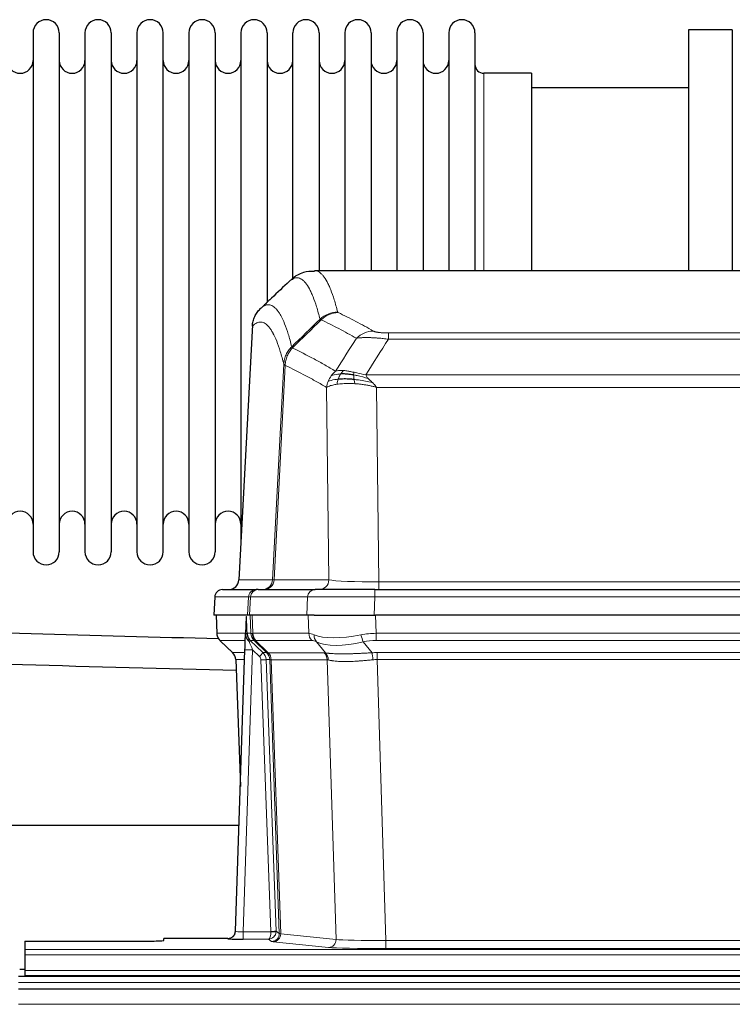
# Model space of a CAD drawing. Header units: inches. Extents: x 0 to 20790, y -12 to 14700.
# Tile 57 of 133: x 3698 to 3975, y 11997 to 12380. Entities that reach past the tile are written whole.
import ezdxf

# ---------------------------------------------------------------- set-up
doc = ezdxf.new("R2010")
doc.units = ezdxf.units.IN
doc.layers.add('1', color=7, linetype='Continuous', true_color=0xffffff)

msp = doc.modelspace()

# ---------------------------------------------------------------- linework, layer by layer
at = {"layer": '1', "color": 2, "linetype": 'Continuous', "lineweight": 25}
for p, q in [((3703.575, 12374.591), (3703.575, 12172.791)), ((3713.775, 12374.591), (3713.775, 12172.791)), ((3723.775, 12374.591), (3723.775, 12172.791)), ((3733.975, 12374.591), (3733.975, 12172.791)), ((3743.975, 12374.591), (3743.975, 12172.791)), ((3754.175, 12172.791), (3754.175, 12374.591)), ((3764.175, 12374.591), (3764.175, 12172.791)), ((3774.375, 12374.591), (3774.375, 12172.791)), ((3784.375, 12374.591), (3784.375, 12273.691)), ((3794.575, 12374.591), (3794.575, 12273.691)), ((3804.575, 12278.543), (3804.575, 12374.591)), ((3814.775, 12374.591), (3814.775, 12282.091)), ((3824.775, 12374.591), (3824.775, 12282.091)), ((3834.975, 12374.591), (3834.975, 12282.091)), ((3844.975, 12374.591), (3844.975, 12282.091)), ((3855.175, 12374.591), (3855.175, 12282.091)), ((3865.175, 12374.591), (3865.175, 12282.091)), ((3875.375, 12374.591), (3875.375, 12282.091)), ((3958.375, 12375.691), (3958.375, 12282.093)), ((3975.375, 12375.691), (3958.375, 12375.691)), ((3975.375, 12375.691), (3975.375, 12282.093)), ((3897.375, 12358.841), (3878.875, 12358.841)), ((3897.375, 12358.841), (3897.375, 12282.087)), ((3958.375, 12353.191), (3897.369, 12353.191)), ((4075.728, 12282.086), (3813.021, 12282.086)), ((3784.375, 12273.691), (3784.375, 12176.469)), ((3794.575, 12273.691), (3794.575, 12269.759)), ((3788.873, 12261.066), (3783.599, 12161.873)), ((3777.227, 12158.086), (3790.338, 12158.086)), ((3791.035, 12158.086), (3790.338, 12158.086)), ((3791.035, 12158.086), (3813.209, 12158.086)), ((3836.464, 12158.086), (3813.209, 12158.086)), ((3836.464, 12158.086), (4052.285, 12158.086)), ((3774.217, 12155.245), (3773.836, 12148.086)), ((3786.97, 12148.086), (3773.853, 12148.086)), ((3774.777, 12148.086), (3775.025, 12141.075)), ((3787.755, 12148.086), (3786.97, 12148.086)), ((3810.009, 12148.086), (3787.755, 12148.086)), ((3812.904, 12148.086), (3810.009, 12148.086)), ((3812.904, 12148.086), (3836.763, 12148.086)), ((4051.986, 12148.086), (3836.763, 12148.086)), ((3786.39, 12147.655), (3786.163, 12140.925)), ((3786.163, 12140.925), (3786.162, 12140.875)), ((3776.438, 12138.07), (3781.227, 12133.512)), ((3782.265, 12025.231), (3785.954, 12134.607)), ((3782.387, 12130.856), (3784.166, 12081.583)), ((3783.68, 12066.355), (3615.099, 12066.355)), ((3779.277, 12022.465), (3754.375, 12022.465)), ((3754.375, 12021.647), (3754.375, 12022.465)), ((3782.258, 12025.096), (3782.265, 12025.231)), ((3700.375, 12021.385), (3700.375, 12018.111)), ((3700.375, 12021.385), (3744.375, 12021.385)), ((3700.375, 12018.111), (3700.375, 12016.042)), ((3700.375, 12016.042), (3700.375, 12010.016)), ((3700.419, 12010.345), (3698.422, 12010.345)), ((4674.875, 12007.691), (3697.875, 12007.691)), ((3700.375, 12010.016), (3700.375, 12008.086)), ((3700.375, 12008.086), (4188.375, 12008.086)), ((3700.375, 12008.086), (3700.375, 12007.691)), ((4674.875, 12002.691), (3697.875, 12002.691))]:
    msp.add_line(p, q, dxfattribs=at)
at = {"layer": '1', "color": 110, "linetype": 'Continuous', "lineweight": 13}
for p, q in [((3878.875, 12358.841), (3878.875, 12282.087)), ((3788.859, 12260.572), (3783.611, 12161.876)), ((3841.703, 12255.462), (3841.703, 12257.879)), ((3841.703, 12257.879), (4047.046, 12257.879)), ((4047.046, 12255.462), (3841.703, 12255.462)), ((3796.677, 12161.876), (3801.054, 12245.745)), ((3801.61, 12245.268), (3797.258, 12161.876)), ((3832.972, 12241.632), (4055.777, 12241.632)), ((3818.61, 12161.876), (3817.653, 12236.723)), ((3837.085, 12236.733), (3838.053, 12161.05)), ((4051.664, 12236.733), (3837.085, 12236.733)), ((3783.611, 12161.876), (3796.677, 12161.876)), ((3797.258, 12161.876), (3818.61, 12161.876)), ((3838.053, 12158.086), (3838.053, 12161.05)), ((3838.053, 12161.05), (4050.696, 12161.05)), ((3836.464, 12155.243), (3836.464, 12158.086)), ((3774.233, 12155.243), (3773.853, 12148.086)), ((3787.344, 12155.243), (3774.233, 12155.243)), ((3786.97, 12148.086), (3787.344, 12155.243)), ((3788.128, 12155.243), (3787.755, 12148.086)), ((3810.302, 12155.243), (3788.128, 12155.243)), ((3810.009, 12148.086), (3810.302, 12155.243)), ((3836.464, 12155.243), (3836.171, 12148.086)), ((4052.285, 12155.243), (3836.464, 12155.243)), ((3774.793, 12148.086), (3775.041, 12141.091)), ((3788.239, 12141.091), (3787.996, 12148.086)), ((3788.781, 12148.086), (3789.024, 12141.091)), ((3810.772, 12141.091), (3810.581, 12148.086)), ((3836.763, 12148.086), (3836.954, 12141.091)), ((3775.041, 12141.091), (3786.169, 12141.091)), ((3786.778, 12141.091), (3788.239, 12141.091)), ((3789.024, 12141.091), (3810.772, 12141.091)), ((3836.954, 12138.354), (3836.954, 12141.091)), ((3836.954, 12141.091), (4051.795, 12141.091)), ((3786.079, 12138.354), (3776.259, 12138.354)), ((3776.354, 12138.162), (3781.167, 12133.581)), ((3789.458, 12138.354), (3788.023, 12138.354)), ((3788.023, 12138.354), (3792.95, 12133.604)), ((3794.387, 12133.598), (3789.495, 12138.342)), ((3790.041, 12138.342), (3794.987, 12133.545)), ((3811.954, 12138.354), (3790.207, 12138.354)), ((3817.224, 12133.477), (3813.731, 12137.795)), ((3831.93, 12137.795), (3835.383, 12133.527)), ((4051.795, 12138.354), (3836.954, 12138.354)), ((3781.18, 12133.604), (3785.92, 12133.604)), ((3788.952, 12134.611), (3785.258, 12025.069)), ((3791.562, 12132.095), (3788.952, 12134.611)), ((3792.95, 12133.604), (3794.362, 12133.604)), ((3794.987, 12133.545), (3816.721, 12133.545)), ((3837.296, 12133.603), (4051.453, 12133.603)), ((3837.296, 12130.865), (3837.296, 12133.603)), ((3785.828, 12130.869), (3782.398, 12130.869)), ((3782.398, 12130.869), (3784.172, 12081.756)), ((3796.064, 12025.165), (3792.173, 12130.728)), ((3794.17, 12130.869), (3798.062, 12025.306)), ((3795.58, 12130.869), (3794.17, 12130.869)), ((3799.29, 12024.409), (3795.58, 12130.869)), ((3796.163, 12130.825), (3799.876, 12024.295)), ((3817.903, 12130.825), (3796.169, 12130.825)), ((3821.361, 12022.049), (3817.903, 12130.825)), ((3837.296, 12130.865), (3840.77, 12021.58)), ((4051.453, 12130.865), (3837.296, 12130.865)), ((3779.267, 12022.333), (3779.277, 12022.465)), ((3785.258, 12025.069), (3796.063, 12025.069)), ((3785.258, 12025.069), (3785.258, 12022.175)), ((3785.258, 12022.175), (3795.1, 12022.175)), ((3796.294, 12021.303), (3795.1, 12022.175)), ((3798.062, 12025.306), (3799.29, 12024.409)), ((3799.876, 12024.295), (3821.361, 12022.049)), ((3700.375, 12018.111), (4188.375, 12018.111)), ((3818.452, 12018.932), (3796.967, 12021.179)), ((3840.77, 12021.58), (3840.77, 12018.476)), ((3840.77, 12021.58), (4047.979, 12021.58)), ((4047.979, 12018.476), (3840.77, 12018.476)), ((3700.375, 12016.042), (4188.375, 12016.042)), ((3700.375, 12010.016), (4188.375, 12010.016)), ((4674.875, 12005.326), (3697.875, 12005.326)), ((4674.875, 11996.833), (3697.875, 11996.833))]:
    msp.add_line(p, q, dxfattribs=at)
at = {"layer": '1', "color": 2, "linetype": 'Continuous', "lineweight": 25}
for centre, radius, start, end in [((3708.675, 12374.591), 5.1, 0, 180), ((3728.875, 12374.591), 5.1, 0, 180), ((3749.075, 12374.591), 5.1, 0, 180), ((3769.275, 12374.591), 5.1, 0, 180), ((3789.475, 12374.591), 5.1, 0, 180), ((3809.675, 12374.591), 5.1, 0, 180), ((3829.875, 12374.591), 5.1, 0, 180), ((3850.075, 12374.591), 5.1, 0, 180), ((3870.275, 12374.591), 5.1, 0, 180), ((3698.575, 12363.841), 5, 180, 0), ((3718.775, 12363.841), 5, 180, 0), ((3738.975, 12363.841), 5, 180, 0), ((3759.175, 12363.841), 5, 180, 0), ((3779.375, 12363.841), 5, 180, 0), ((3799.575, 12363.841), 5, 180, 0), ((3819.775, 12363.841), 5, 180, 0), ((3839.975, 12363.841), 5, 180, 0), ((3860.175, 12363.841), 5, 180, 0), ((3878.875, 12362.341), 3.5, 180, 270), ((3698.575, 12183.541), 5, 0, 180), ((3718.775, 12183.541), 5, 0, 180), ((3738.975, 12183.541), 5, 0, 180), ((3759.175, 12183.541), 5, 0, 180), ((3779.375, 12183.541), 5, 0, 180), ((3708.675, 12172.791), 5.1, 180, 0), ((3728.875, 12172.791), 5.1, 180, 0), ((3749.075, 12172.791), 5.1, 180, 0), ((3769.275, 12172.791), 5.1, 180, 0), ((3777.213, 12155.086), 3, 90, 176.70585)]:
    msp.add_arc(centre, radius, start, end, dxfattribs=at)
at = {"layer": '1', "color": 110, "linetype": 'Continuous', "lineweight": 13}
for centre, major_axis, ratio, start_param, end_param in [((3822.008, 12256.029), (-9.695, -2.45), 0.9931439, 4.4664808, 5.2238901), ((3822.195, 12255.868), (-4.281, -9.037), 0.9659395, 3.5975691, 4.3432065), ((3835.856, 12248.722), (-4.97, -8.677), 0.9635717, 3.6779385, 4.4208965), ((3792.685, 12162.086), (0, 4), 0.9993908, 3.1415927, 4.6600291), ((3793.382, 12162.086), (0, 4), 0.9702957, 3.1415927, 4.6600291), ((3816.703, 12162.086), (20.038, 0.208), 0.001459, 3.1763609, 3.3855124), ((3814.734, 12162.086), (0, 4), 0.9702957, 3.1415927, 4.6600291), ((3837.973, 12162.086), (-20.002, 0.052), 0.0517476, 0.2535919, 1.5749043), ((3777.227, 12155.086), (0, 3), 0.9993908, 0, 1.5184364), ((3790.338, 12155.086), (0, 3), 0.9993908, 0, 1.5184364), ((3791.035, 12155.086), (0, 3), 0.9702957, 0, 1.5184364), ((3813.209, 12155.086), (0, 3), 0.9702957, 0, 1.5184364), ((3814.356, 12155.086), (-27.029, 0.156), 0.000812, 6.0391366, 6.248288), ((3836.516, 12155.086), (-27.018, 0.123), 0.0058026, 4.7143189, 6.0386286), ((3779.036, 12141.231), (0, 4), 0.9993908, 1.6057029, 2.3736478), ((3784.78, 12141.022), (-1.999, -0.077), 0.1036431, 2.3309857, 3.1065184), ((3816.034, 12118.231), (-27.808, 22.856), 0.0163197, 6.2307105, 6.2626907), ((3792.234, 12141.231), (0, 4), 0.9993908, 1.6057029, 2.3736478), ((3814.884, 12151.321), (26.658, 10.191), 0.0473724, 3.1922144, 3.3375655), ((3792.272, 12141.219), (1.703, 3.619), 0.9971774, 2.0444506, 2.8128075), ((3816.034, 12118.231), (-27.661, 22.629), 0.117212, 6.1415193, 6.1734995), ((3792.737, 12141.219), (-0.603, 3.954), 0.9772749, 1.4578558, 2.2262127), ((3792.903, 12141.231), (0, 4), 0.9702957, 1.6057029, 2.3736478), ((3814.651, 12141.231), (0, 4), 0.9702957, 1.6057029, 2.3736478), ((3837.603, 12118.231), (-27.492, 22.639), 0.1155218, 5.9182109, 6.1390417), ((3816.427, 12140.672), (1.736, 3.604), 0.8689501, 2.008197, 2.795133), ((3836.7, 12151.321), (26.677, 8.186), 0.3267204, 3.5164364, 4.4002733), ((3837.603, 12118.231), (-26.983, 1.545), 0.8452785, 4.7847941, 5.0056249), ((3831.93, 12140.672), (-0.881, 3.902), 0.2224052, 1.5615969, 2.3485329), ((3800.075, 12115.354), (-23.826, 22.997), 0.016839, 6.265741, 6.3949638), ((3786.048, 12137.57), (-1.583, -1.222), 0.0276319, 2.3426468, 3.1139303), ((3786.634, 12136.915), (-1.388, -1.44), 0.0242285, 2.3413968, 3.1173399), ((3788.952, 12134.681), (-1.856, 4.567), 0.0053314, 0.7881854, 1.5839148), ((3790.799, 12141.231), (-3.533, 1.889), 0.9978057, 1.1483084, 1.2948087), ((3813.257, 12115.354), (-23.81, 22.997), 0.0168486, 6.2337623, 6.2657425), ((3814.884, 12151.321), (25.449, 12.923), 0.0600246, 3.1865743, 3.3319254), ((3813.338, 12115.354), (-23.636, 22.829), 0.1185166, 6.1610865, 6.1930668), ((3834.907, 12115.354), (-23.46, 22.829), 0.1194803, 5.9401815, 6.1610123), ((3836.7, 12151.321), (25.873, 10.634), 0.4068526, 3.4799804, 4.3638173), ((3837.603, 12115.354), (-16.721, 16.271), 0.9721633, 5.4982631, 5.7190939), ((3806.048, 12109.587), (-24.879, 24.014), 0.016827, 6.2657537, 6.3097783), ((3778.403, 12130.727), (0, -4), 0.9993908, 1.606401, 2.3736478), ((3788.952, 12134.506), (2.998, -0.101), 0.0348797, 1.5719726, 3.1427689), ((3791.562, 12132.165), (-1.388, -1.44), 0.0242285, 1.5456675, 3.1173399), ((3790.173, 12130.727), (-2.83, 2.828), 0.9993905, 3.9625957, 4.7298425), ((3819.198, 12109.587), (-24.847, 24.013), 0.0168511, 6.2432972, 6.2657507), ((3791.585, 12130.727), (0, -4), 0.9993908, 1.606401, 2.3736478), ((3791.61, 12130.721), (-1.442, -3.731), 0.998056, 1.9750302, 2.7420583), ((3792.285, 12130.668), (-0.019, -4), 0.9702844, 1.6145674, 2.378208), ((3792.291, 12130.668), (0, -4), 0.9702957, 1.6100662, 2.3736478), ((3840.787, 12109.436), (-24.592, 23.931), 0.1189226, 6.0865623, 6.1615802), ((3814.025, 12130.668), (0, -4), 0.9702957, 1.6100662, 2.3736478), ((3814.528, 12130.6), (-0.926, -3.891), 0.9457602, 1.8333412, 2.5978993), ((3838.085, 12109.603), (-17.528, 16.98), 0.9676454, 5.4983416, 5.5781892), ((3835.383, 12130.649), (0.32, -3.987), 0.0824896, 1.6016287, 2.3703401), ((3790.173, 12130.657), (-1.703, 1.052), 0.998638, 3.7311375, 4.4983842), ((3792.173, 12130.798), (-1.999, -0.074), 0.0348758, 1.5695108, 3.106687), ((3816.422, 12106.71), (-20.849, 24.157), 0.0182438, 6.2485249, 6.2709784), ((3838.091, 12106.559), (-20.559, 24.143), 0.1188179, 6.1116391, 6.1866571), ((3838.085, 12106.726), (-2.819, 24.028), 0.8253154, 6.1813941, 6.2612416), ((3779.267, 12025.332), (-2.991, 0.235), 0.9996552, 1.6492063, 3.1415821), ((3785.27, 12025.332), (3.005, 0.103), 0.0869619, 3.134501, 4.7052973), ((3795.1, 12025.174), (0.028, 3), 0.3214645, 3.1707908, 4.6805006), ((3795.1, 12025.174), (0.98, 2.84), 0.9849493, 3.4786225, 4.9883323), ((3795.064, 12025.131), (-0.606, 0.798), 0.9977277, 4.0033761, 4.0991415), ((3796.063, 12025.139), (1.997, -0.118), 0.0348391, 4.7144422, 6.2458161), ((3796.064, 12025.235), (1.999, 0.074), 0.0348758, 4.7111034, 6.2482796), ((3796.294, 12024.302), (-1.769, -2.423), 0.9990158, 0.6312732, 2.2367485), ((3796.967, 12024.178), (-0.312, -2.984), 0.969741, 0.1074293, 1.71115), ((3795.064, 12025.2), (-0.383, 2.976), 0.9995817, 4.5240279, 4.6197934), ((3819.293, 12024.324), (-20.016, 0.105), 0.0266879, 0.0359631, 0.2452873), ((3818.452, 12021.931), (-0.312, -2.984), 0.969741, 0.1074293, 1.71115), ((3840.776, 12022.077), (-20.013, 0.095), 0.0248544, 0.2452138, 1.5705958), ((3819.293, 12021.325), (-23.014, 0), 0.0261612, 0.0358052, 0.2451294), ((3840.776, 12019.078), (23.012, 0), 0.0261647, 3.3867297, 4.7121117)]:
    msp.add_ellipse(centre, major_axis=major_axis, ratio=ratio, start_param=start_param, end_param=end_param, dxfattribs=at)
at = {"layer": '1', "color": 2, "linetype": 'Continuous', "lineweight": 25}
for centre, major_axis, ratio, start_param, end_param in [((3779.619, 12162.086), (0, 4), 0.9993908, 3.1415927, 4.6600291), ((3785.954, 12134.782), (0.227, 6.726), 0.0008736, 4.686473, 5.8457525), ((3778.39, 12130.703), (3.886, 0.947), 0.998973, 6.0801535, 6.8477658), ((3803.271, 12106.709), (-20.882, 24.158), 0.0154016, 6.2674704, 6.311495), ((3785.27, 12022.333), (6.003, 0), 0.0262109, 3.1395311, 4.7103274), ((3779.278, 12025.469), (0.15, 3), 0.998739, 3.1914798, 4.7286497), ((3744.375, 12021.647), (-10, 0), 0.0261859, 1.5707963, 3.1415927)]:
    msp.add_ellipse(centre, major_axis=major_axis, ratio=ratio, start_param=start_param, end_param=end_param, dxfattribs=at)
at = {"layer": '1', "color": 110, "linetype": 'Continuous', "lineweight": 13}
for points, knots in [([(3813.028, 12282.086), (3813.121, 12282.086), (3813.744, 12282.056), (3814.357, 12281.832), (3815.128, 12281.335), (3815.51, 12281.034), (3815.889, 12280.653), (3816.14, 12280.381), (3816.265, 12280.237), (3816.889, 12279.469), (3817.38, 12278.715), (3818.105, 12277.372), (3818.345, 12276.889), (3818.821, 12275.853), (3819.057, 12275.299), (3819.759, 12273.534), (3820.68, 12270.9), (3821.57, 12267.703), (3822.008, 12265.964)], [0, 0, 0, 0, 0.0285171, 0.1904309, 0.1904309, 0.2713878, 0.3118663, 0.3118663, 0.3523447, 0.3523447, 0.5142585, 0.5142585, 0.5952154, 0.5952154, 0.6761724, 0.6761724, 0.8380862, 1, 1, 1, 1]), ([(3815.14, 12263.226), (3814.702, 12264.963), (3813.81, 12268.157), (3812.888, 12270.789), (3812.185, 12272.553), (3811.949, 12273.106), (3811.473, 12274.142), (3811.233, 12274.624), (3810.506, 12275.967), (3810.014, 12276.721), (3809.39, 12277.488), (3809.265, 12277.633), (3809.013, 12277.904), (3808.634, 12278.285), (3808.251, 12278.587), (3807.479, 12279.084), (3806.436, 12279.466), (3804.826, 12279.195), (3803.724, 12278.452), (3803.166, 12277.939)], [0, 0, 0, 0, 0.125, 0.25, 0.25, 0.3125, 0.3125, 0.375, 0.375, 0.5, 0.5, 0.53125, 0.53125, 0.5625, 0.625, 0.625, 0.75, 0.875, 1, 1, 1, 1]), ([(3791.914, 12267.262), (3792.485, 12267.816), (3793.613, 12268.631), (3795.258, 12268.975), (3796.325, 12268.621), (3797.113, 12268.137), (3797.504, 12267.84), (3797.956, 12267.397), (3798.148, 12267.187), (3798.276, 12267.043), (3798.34, 12266.968), (3798.659, 12266.583), (3799.039, 12266.067), (3799.476, 12265.369), (3799.663, 12265.05), (3799.787, 12264.832), (3799.849, 12264.721), (3800.405, 12263.7), (3801.378, 12261.595), (3802.789, 12257.563), (3803.697, 12254.292), (3804.143, 12252.511)], [0, 0, 0, 0, 0.125, 0.25, 0.375, 0.375, 0.4375, 0.46875, 0.484375, 0.484375, 0.5, 0.5, 0.5625, 0.59375, 0.609375, 0.609375, 0.625, 0.625, 0.75, 0.875, 1, 1, 1, 1]), ([(3829.276, 12255.803), (3828.141, 12256.456), (3827.004, 12257.095), (3824.729, 12258.347), (3823.59, 12258.959), (3820.171, 12260.755), (3817.887, 12261.897), (3815.599, 12262.986)], [0, 0, 0, 0, 0.25, 0.25, 0.5, 0.5, 1, 1, 1, 1]), ([(3822.195, 12265.803), (3822.139, 12265.83), (3822.096, 12265.856), (3822.033, 12265.91), (3822.014, 12265.937), (3822.008, 12265.964)], [0, 0, 0, 0, 0.5, 0.5, 1, 1, 1, 1]), ([(3822.195, 12265.803), (3824.48, 12264.716), (3826.762, 12263.574), (3830.177, 12261.781), (3831.315, 12261.169), (3833.587, 12259.919), (3834.722, 12259.281), (3835.856, 12258.628)], [0, 0, 0, 0, 0.5, 0.5, 0.75, 0.75, 1, 1, 1, 1]), ([(3801.054, 12245.745), (3800.609, 12247.524), (3799.703, 12250.793), (3798.296, 12254.824), (3797.326, 12256.932), (3796.772, 12257.955), (3796.71, 12258.066), (3796.586, 12258.284), (3796.4, 12258.605), (3795.963, 12259.305), (3795.585, 12259.823), (3795.267, 12260.209), (3795.203, 12260.284), (3795.075, 12260.43), (3794.884, 12260.641), (3794.433, 12261.087), (3794.043, 12261.387), (3793.257, 12261.878), (3792.194, 12262.242), (3790.553, 12261.917), (3789.428, 12261.117), (3788.859, 12260.572)], [0, 0, 0, 0, 0.125, 0.25, 0.375, 0.375, 0.390625, 0.390625, 0.40625, 0.4375, 0.5, 0.5, 0.515625, 0.515625, 0.53125, 0.5625, 0.625, 0.625, 0.75, 0.875, 1, 1, 1, 1]), ([(3841.703, 12255.462), (3841.368, 12255.505), (3841.035, 12255.546), (3840.372, 12255.624), (3840.044, 12255.661), (3839.068, 12255.765), (3838.43, 12255.826), (3837.728, 12255.884), (3837.65, 12255.89), (3837.494, 12255.903), (3837.417, 12255.909), (3837.185, 12255.926), (3837.032, 12255.938), (3836.578, 12255.969), (3835.983, 12256.007), (3835.41, 12256.035), (3834.989, 12256.052), (3834.781, 12256.06), (3834.575, 12256.066), (3834.439, 12256.07), (3834.371, 12256.072), (3833.765, 12256.087), (3833.257, 12256.091), (3832.538, 12256.083), (3832.306, 12256.078), (3831.967, 12256.067), (3831.856, 12256.063), (3831.638, 12256.053), (3831.53, 12256.048), (3831.003, 12256.018), (3830.615, 12255.986), (3829.9, 12255.906), (3829.574, 12255.859), (3829.276, 12255.803)], [0, 0, 0, 0, 0.0625, 0.0625, 0.125, 0.125, 0.25, 0.25, 0.265625, 0.265625, 0.28125, 0.28125, 0.3125, 0.3125, 0.375, 0.4375, 0.4375, 0.46875, 0.484375, 0.484375, 0.5, 0.5, 0.625, 0.625, 0.6875, 0.6875, 0.71875, 0.71875, 0.75, 0.75, 0.875, 0.875, 1, 1, 1, 1]), ([(3841.703, 12257.879), (3841.521, 12257.879), (3841.338, 12257.88), (3840.974, 12257.884), (3840.795, 12257.888), (3840.439, 12257.897), (3840.264, 12257.902), (3839.917, 12257.916), (3839.746, 12257.925), (3839.535, 12257.937), (3839.493, 12257.939), (3839.409, 12257.944), (3839.285, 12257.952), (3839.164, 12257.961), (3838.925, 12257.978), (3838.617, 12258.004), (3838.33, 12258.035), (3838.157, 12258.055), (3838.122, 12258.059), (3838.054, 12258.068), (3838.021, 12258.072), (3837.921, 12258.085), (3837.856, 12258.094), (3837.666, 12258.121), (3837.547, 12258.139), (3837.32, 12258.178), (3837.213, 12258.198), (3837.01, 12258.239), (3836.915, 12258.26), (3836.802, 12258.287), (3836.779, 12258.293), (3836.736, 12258.304), (3836.714, 12258.309), (3836.65, 12258.326), (3836.609, 12258.337), (3836.491, 12258.371), (3836.417, 12258.393), (3836.28, 12258.439), (3836.217, 12258.462), (3836.04, 12258.532), (3835.94, 12258.58), (3835.856, 12258.628)], [0, 0, 0, 0, 0.0625, 0.0625, 0.125, 0.125, 0.1875, 0.1875, 0.25, 0.25, 0.265625, 0.265625, 0.28125, 0.3125, 0.3125, 0.375, 0.4375, 0.4375, 0.453125, 0.453125, 0.46875, 0.46875, 0.5, 0.5, 0.5625, 0.5625, 0.625, 0.625, 0.6875, 0.6875, 0.703125, 0.703125, 0.71875, 0.71875, 0.75, 0.75, 0.8125, 0.8125, 0.875, 0.875, 1, 1, 1, 1]), ([(3801.054, 12245.745), (3801.079, 12246.061), (3801.13, 12246.695), (3801.318, 12247.63), (3801.588, 12248.544), (3802.063, 12249.721), (3802.847, 12251.116), (3803.711, 12252.046), (3804.143, 12252.511)], [0, 0, 0, 0, 0.1250992, 0.25018, 0.3752424, 0.5002868, 0.7501372, 1, 1, 1, 1]), ([(3801.61, 12245.268), (3801.631, 12245.899), (3801.709, 12246.527), (3801.973, 12247.756), (3802.158, 12248.356), (3802.63, 12249.509), (3802.915, 12250.061), (3803.574, 12251.098), (3803.947, 12251.583), (3804.355, 12252.028)], [0, 0, 0, 0, 0.25, 0.25, 0.5, 0.5, 0.75, 0.75, 1, 1, 1, 1]), ([(3804.355, 12252.028), (3804.28, 12252.117), (3804.238, 12252.213), (3804.18, 12252.386), (3804.164, 12252.462), (3804.143, 12252.511)], [0, 0, 0, 0, 0.5, 0.5, 1, 1, 1, 1]), ([(3804.355, 12252.028), (3807.177, 12250.689), (3809.993, 12249.268), (3814.207, 12247.013), (3815.609, 12246.241), (3818.412, 12244.656), (3819.811, 12243.843), (3821.209, 12243.009)], [0, 0, 0, 0, 0.5, 0.5, 0.75, 0.75, 1, 1, 1, 1]), ([(3801.61, 12245.268), (3801.541, 12245.312), (3801.387, 12245.41), (3801.194, 12245.544), (3801.087, 12245.656), (3801.061, 12245.727), (3801.054, 12245.745)], [0, 0, 0, 0, 0.2247758, 0.4999124, 0.8717677, 1, 1, 1, 1]), ([(3817.653, 12236.723), (3816.322, 12237.51), (3814.989, 12238.278), (3812.322, 12239.776), (3810.986, 12240.507), (3806.976, 12242.643), (3804.296, 12243.993), (3801.61, 12245.268)], [0, 0, 0, 0, 0.25, 0.25, 0.5, 0.5, 1, 1, 1, 1]), ([(3823.16, 12241.948), (3822.789, 12241.935), (3822.432, 12241.91), (3821.071, 12241.758), (3820.201, 12241.533), (3819.502, 12241.202)], [0, 0, 0, 0, 0.25, 0.25, 1, 1, 1, 1]), ([(3824.385, 12243.271), (3824.086, 12243.296), (3823.795, 12243.312), (3822.668, 12243.328), (3821.902, 12243.234), (3821.209, 12243.009)], [0, 0, 0, 0, 0.25, 0.25, 1, 1, 1, 1]), ([(3822.174, 12239.886), (3822.205, 12239.976), (3822.238, 12240.067), (3822.372, 12240.431), (3822.485, 12240.703), (3822.734, 12241.228), (3822.871, 12241.481), (3823.062, 12241.796), (3823.111, 12241.873), (3823.16, 12241.948)], [0, 0, 0, 0, 0.125, 0.125, 0.5, 0.5, 0.875, 0.875, 1, 1, 1, 1]), ([(3823.16, 12241.948), (3823.259, 12242.098), (3823.36, 12242.24), (3823.617, 12242.568), (3823.774, 12242.742), (3824.085, 12243.043), (3824.238, 12243.169), (3824.385, 12243.271)], [0, 0, 0, 0, 0.25, 0.25, 0.625, 0.625, 1, 1, 1, 1]), ([(3828.354, 12242.575), (3828.174, 12242.615), (3827.995, 12242.655), (3827.288, 12242.808), (3826.773, 12242.915), (3825.779, 12243.096), (3825.3, 12243.171), (3824.685, 12243.242), (3824.534, 12243.258), (3824.385, 12243.271)], [0, 0, 0, 0, 0.125, 0.125, 0.5, 0.5, 0.875, 0.875, 1, 1, 1, 1]), ([(3828.204, 12241.542), (3828.202, 12241.666), (3828.204, 12241.782), (3828.217, 12242.047), (3828.233, 12242.185), (3828.281, 12242.414), (3828.313, 12242.506), (3828.354, 12242.575)], [0, 0, 0, 0, 0.25, 0.25, 0.625, 0.625, 1, 1, 1, 1]), ([(3833.842, 12240.188), (3832.432, 12240.61), (3830.996, 12240.986), (3829.125, 12241.376), (3828.661, 12241.464), (3828.204, 12241.542)], [0, 0, 0, 0, 0.75, 0.75, 1, 1, 1, 1]), ([(3828.372, 12239.8), (3828.36, 12239.878), (3828.349, 12239.955), (3828.304, 12240.265), (3828.275, 12240.497), (3828.231, 12240.941), (3828.216, 12241.154), (3828.206, 12241.417), (3828.204, 12241.48), (3828.204, 12241.542)], [0, 0, 0, 0, 0.125, 0.125, 0.5, 0.5, 0.875, 0.875, 1, 1, 1, 1]), ([(3832.972, 12241.632), (3831.751, 12241.821), (3830.575, 12242.077), (3829.082, 12242.412), (3828.714, 12242.495), (3828.354, 12242.575)], [0, 0, 0, 0, 0.75, 0.75, 1, 1, 1, 1]), ([(3833.842, 12240.188), (3833.724, 12240.315), (3833.614, 12240.441), (3833.365, 12240.751), (3833.24, 12240.932), (3833.054, 12241.288), (3832.993, 12241.462), (3832.972, 12241.632)], [0, 0, 0, 0, 0.25, 0.25, 0.625, 0.625, 1, 1, 1, 1]), ([(3835.514, 12238.57), (3835.44, 12238.641), (3835.366, 12238.712), (3835.07, 12238.994), (3834.848, 12239.2), (3834.421, 12239.604), (3834.215, 12239.802), (3833.963, 12240.06), (3833.902, 12240.124), (3833.842, 12240.188)], [0, 0, 0, 0, 0.125, 0.125, 0.5, 0.5, 0.875, 0.875, 1, 1, 1, 1]), ([(3821.684, 12237.924), (3821.437, 12237.885), (3820.88, 12237.797), (3820.046, 12237.62), (3819.163, 12237.385), (3818.295, 12237.083), (3817.876, 12236.848), (3817.653, 12236.723)], [0, 0, 0, 0, 0.132495, 0.2987501, 0.4987593, 0.7325133, 1, 1, 1, 1]), ([(3822.174, 12239.886), (3821.74, 12239.85), (3821.33, 12239.804), (3819.8, 12239.587), (3818.904, 12239.347), (3818.292, 12239.062)], [0, 0, 0, 0, 0.25, 0.25, 1, 1, 1, 1]), ([(3821.684, 12237.924), (3821.72, 12238.125), (3821.763, 12238.348), (3821.868, 12238.827), (3821.931, 12239.083), (3822.057, 12239.524), (3822.113, 12239.704), (3822.174, 12239.886)], [0, 0, 0, 0, 0.375, 0.375, 0.75, 0.75, 1, 1, 1, 1]), ([(3828.687, 12238.15), (3828.29, 12238.171), (3827.478, 12238.215), (3826.284, 12238.234), (3825.087, 12238.218), (3823.908, 12238.162), (3822.752, 12238.068), (3822.045, 12237.973), (3821.684, 12237.924)], [0, 0, 0, 0, 0.1495041, 0.3058451, 0.4690463, 0.6391276, 0.8161069, 1, 1, 1, 1]), ([(3828.687, 12238.15), (3828.654, 12238.313), (3828.614, 12238.498), (3828.533, 12238.901), (3828.49, 12239.117), (3828.422, 12239.492), (3828.397, 12239.646), (3828.372, 12239.8)], [0, 0, 0, 0, 0.375, 0.375, 0.75, 0.75, 1, 1, 1, 1]), ([(3835.514, 12238.57), (3833.741, 12239.022), (3831.912, 12239.368), (3829.538, 12239.681), (3828.95, 12239.747), (3828.372, 12239.8)], [0, 0, 0, 0, 0.75, 0.75, 1, 1, 1, 1]), ([(3837.085, 12236.733), (3836.64, 12236.854), (3835.738, 12237.097), (3834.364, 12237.401), (3832.961, 12237.664), (3831.538, 12237.878), (3830.1, 12238.046), (3829.162, 12238.115), (3828.687, 12238.15)], [0, 0, 0, 0, 0.1561441, 0.3164106, 0.4808681, 0.6495804, 0.8226062, 1, 1, 1, 1]), ([(3837.085, 12236.733), (3836.932, 12236.979), (3836.756, 12237.219), (3836.373, 12237.685), (3836.166, 12237.912), (3835.808, 12238.281), (3835.661, 12238.427), (3835.514, 12238.57)], [0, 0, 0, 0, 0.375, 0.375, 0.75, 0.75, 1, 1, 1, 1]), ([(3786.514, 12147.677), (3786.52, 12147.542), (3786.526, 12147.406), (3786.537, 12147.135), (3786.543, 12146.999), (3786.56, 12146.59), (3786.571, 12146.317), (3786.594, 12145.771), (3786.605, 12145.497), (3786.627, 12144.948), (3786.638, 12144.673), (3786.66, 12144.124), (3786.67, 12143.848), (3786.692, 12143.298), (3786.703, 12143.022), (3786.735, 12142.195), (3786.757, 12141.644), (3786.778, 12141.091)], [0, 0, 0, 0, 0.0625, 0.0625, 0.125, 0.125, 0.25, 0.25, 0.375, 0.375, 0.5, 0.5, 0.625, 0.625, 0.75, 0.75, 1, 1, 1, 1]), ([(3817.224, 12133.477), (3817.37, 12133.457), (3817.534, 12133.435), (3817.899, 12133.388), (3818.099, 12133.364), (3818.374, 12133.334), (3818.43, 12133.328), (3818.544, 12133.316), (3818.602, 12133.31), (3818.78, 12133.293), (3818.902, 12133.281), (3819.282, 12133.247), (3819.552, 12133.226), (3820.122, 12133.186), (3820.423, 12133.168), (3821.058, 12133.137), (3821.391, 12133.123), (3821.916, 12133.107), (3822.095, 12133.102), (3822.369, 12133.096), (3822.462, 12133.095), (3822.602, 12133.092), (3822.65, 12133.091), (3822.744, 12133.09), (3823.171, 12133.084), (3823.613, 12133.082), (3824.419, 12133.084), (3825.248, 12133.092), (3826.121, 12133.111), (3827.015, 12133.137), (3827.473, 12133.152), (3828.06, 12133.174), (3828.178, 12133.179), (3828.415, 12133.188), (3828.535, 12133.193), (3828.894, 12133.208), (3829.135, 12133.219), (3829.86, 12133.252), (3830.347, 12133.276), (3831.331, 12133.325), (3831.828, 12133.35), (3832.829, 12133.402), (3833.333, 12133.428), (3834.352, 12133.479), (3834.865, 12133.504), (3835.383, 12133.527)], [0, 0, 0, 0, 0.0625, 0.0625, 0.125, 0.125, 0.140625, 0.140625, 0.15625, 0.15625, 0.1875, 0.1875, 0.25, 0.25, 0.3125, 0.3125, 0.375, 0.375, 0.40625, 0.40625, 0.421875, 0.421875, 0.4296875, 0.4296875, 0.4375, 0.5, 0.5, 0.5625, 0.625, 0.625, 0.6875, 0.6875, 0.703125, 0.703125, 0.71875, 0.71875, 0.75, 0.75, 0.8125, 0.8125, 0.875, 0.875, 0.9375, 0.9375, 1, 1, 1, 1]), ([(3796.163, 12130.825), (3796.012, 12130.824), (3795.89, 12130.827), (3795.702, 12130.84), (3795.637, 12130.851), (3795.601, 12130.865)], [0, 0, 0, 0, 0.5, 0.5, 1, 1, 1, 1]), ([(3835.702, 12130.799), (3835.213, 12130.754), (3834.729, 12130.709), (3833.769, 12130.62), (3833.294, 12130.576), (3832.352, 12130.491), (3831.885, 12130.45), (3830.96, 12130.372), (3830.501, 12130.336), (3829.82, 12130.285), (3829.594, 12130.269), (3829.256, 12130.247), (3829.144, 12130.239), (3828.921, 12130.225), (3828.81, 12130.218), (3828.258, 12130.185), (3827.827, 12130.163), (3826.983, 12130.127), (3826.159, 12130.099), (3825.373, 12130.088), (3824.607, 12130.087), (3824.233, 12130.091), (3823.824, 12130.1), (3823.779, 12130.101), (3823.688, 12130.104), (3823.643, 12130.105), (3823.509, 12130.109), (3823.243, 12130.118), (3822.985, 12130.129), (3822.48, 12130.154), (3822.158, 12130.176), (3821.542, 12130.225), (3821.247, 12130.254), (3820.687, 12130.317), (3820.421, 12130.352), (3820.043, 12130.408), (3819.92, 12130.428), (3819.742, 12130.458), (3819.683, 12130.468), (3819.568, 12130.488), (3819.512, 12130.498), (3819.234, 12130.55), (3819.029, 12130.593), (3818.651, 12130.679), (3818.478, 12130.722), (3818.323, 12130.765)], [0, 0, 0, 0, 0.0625, 0.0625, 0.125, 0.125, 0.1875, 0.1875, 0.25, 0.25, 0.28125, 0.28125, 0.296875, 0.296875, 0.3125, 0.3125, 0.375, 0.375, 0.4375, 0.5, 0.5, 0.5625, 0.5625, 0.5703125, 0.5703125, 0.578125, 0.578125, 0.59375, 0.625, 0.625, 0.6875, 0.6875, 0.75, 0.75, 0.8125, 0.8125, 0.84375, 0.84375, 0.859375, 0.859375, 0.875, 0.875, 0.9375, 0.9375, 1, 1, 1, 1])]:
    msp.add_open_spline(points, degree=3, knots=knots, dxfattribs=at)
at = {"layer": '1', "color": 2, "linetype": 'Continuous', "lineweight": 25}
for points, knots in [([(3813.001, 12281.841), (3811.424, 12281.865), (3808.152, 12281.56), (3805.136, 12279.734), (3803.983, 12278.601), (3803.787, 12278.38)], [0, 0, 0, 0, 0.3807293, 0.8846617, 1, 1, 1, 1]), ([(3788.859, 12260.572), (3788.888, 12261.203), (3788.978, 12261.831), (3789.201, 12262.749), (3789.29, 12263.052), (3789.496, 12263.646), (3789.613, 12263.938), (3789.874, 12264.51), (3790.019, 12264.789), (3790.333, 12265.331), (3790.503, 12265.595), (3790.867, 12266.104), (3791.061, 12266.35), (3791.471, 12266.822), (3791.688, 12267.048), (3791.914, 12267.262)], [0, 0, 0, 0, 0.25, 0.25, 0.375, 0.375, 0.5, 0.5, 0.625, 0.625, 0.75, 0.75, 0.875, 0.875, 1, 1, 1, 1]), ([(3828.372, 12239.8), (3828.083, 12239.827), (3827.797, 12239.851), (3826.663, 12239.934), (3825.84, 12239.969), (3824.275, 12239.987), (3823.534, 12239.971), (3822.616, 12239.919), (3822.392, 12239.904), (3822.174, 12239.886)], [0, 0, 0, 0, 0.125, 0.125, 0.5, 0.5, 0.875, 0.875, 1, 1, 1, 1]), ([(3828.204, 12241.542), (3827.975, 12241.581), (3827.748, 12241.618), (3826.846, 12241.754), (3826.187, 12241.832), (3824.917, 12241.935), (3824.307, 12241.961), (3823.535, 12241.959), (3823.346, 12241.955), (3823.16, 12241.948)], [0, 0, 0, 0, 0.125, 0.125, 0.5, 0.5, 0.875, 0.875, 1, 1, 1, 1]), ([(3775.72, 12138.908), (3727.13, 12140.197), (3676.484, 12141.54), (3625.838, 12142.883), (3623.783, 12142.937)], [0, 0, 0, 0, 0.9594184, 1, 1, 1, 1]), ([(3775.038, 12141.039), (3775.035, 12141.008), (3775.013, 12140.679), (3775.161, 12140.116), (3775.402, 12139.473), (3775.645, 12139.046), (3775.817, 12138.792), (3775.916, 12138.657), (3775.957, 12138.605)], [0, 0, 0, 0, 0.0267984, 0.2769207, 0.4859555, 0.6569382, 0.8419831, 1, 1, 1, 1]), ([(3786.162, 12140.875), (3786.157, 12140.754), (3786.16, 12140.516), (3786.185, 12140.283), (3786.213, 12140.11), (3786.224, 12140.052), (3786.243, 12139.966), (3786.249, 12139.938), (3786.263, 12139.881), (3786.271, 12139.853), (3786.309, 12139.713), (3786.346, 12139.605), (3786.432, 12139.395), (3786.481, 12139.293), (3786.55, 12139.169), (3786.564, 12139.145), (3786.594, 12139.097), (3786.609, 12139.072), (3786.655, 12139.001), (3786.687, 12138.954), (3786.754, 12138.864), (3786.789, 12138.819), (3786.862, 12138.733), (3786.899, 12138.69), (3786.957, 12138.627), (3786.977, 12138.606), (3787.016, 12138.565), (3787.036, 12138.544), (3787.077, 12138.502), (3787.097, 12138.481), (3787.137, 12138.437), (3787.157, 12138.415), (3787.176, 12138.391)], [0, 0, 0, 0, 0.125, 0.25, 0.25, 0.3125, 0.3125, 0.34375, 0.34375, 0.375, 0.375, 0.5, 0.5, 0.625, 0.625, 0.65625, 0.65625, 0.6875, 0.6875, 0.75, 0.75, 0.8125, 0.8125, 0.875, 0.875, 0.90625, 0.90625, 0.9375, 0.9375, 0.96875, 0.96875, 1, 1, 1, 1]), ([(3786.778, 12141.091), (3786.78, 12141.037), (3786.783, 12140.984), (3786.792, 12140.877), (3786.798, 12140.824), (3786.817, 12140.668), (3786.834, 12140.566), (3786.876, 12140.366), (3786.9, 12140.267), (3786.956, 12140.072), (3786.988, 12139.976), (3787.041, 12139.833), (3787.06, 12139.786), (3787.099, 12139.691), (3787.12, 12139.644), (3787.184, 12139.504), (3787.231, 12139.412), (3787.331, 12139.231), (3787.385, 12139.141), (3787.502, 12138.964), (3787.564, 12138.877), (3787.631, 12138.79)], [0, 0, 0, 0, 0.0625, 0.0625, 0.125, 0.125, 0.25, 0.25, 0.375, 0.375, 0.5, 0.5, 0.5625, 0.5625, 0.625, 0.625, 0.75, 0.75, 0.875, 0.875, 1, 1, 1, 1]), ([(3787.176, 12138.391), (3787.246, 12138.304), (3787.319, 12138.219), (3787.432, 12138.095), (3787.47, 12138.054), (3787.547, 12137.973), (3787.587, 12137.933), (3787.626, 12137.894)], [0, 0, 0, 0, 0.5, 0.5, 0.75, 0.75, 1, 1, 1, 1])]:
    msp.add_open_spline(points, degree=3, knots=knots, dxfattribs=at)
for points, degree in [([(3803.166, 12277.939), (3800.879, 12275.77), (3798.593, 12273.601), (3796.308, 12271.432)], 3), ([(3796.424, 12271.543), (3791.916, 12267.265)], 1), ([(3786.39, 12147.655), (3786.428, 12147.658), (3786.486, 12147.666), (3786.51, 12147.673), (3786.514, 12147.677)], 3), ([(3616.443, 12131.128), (3671.807, 12129.66), (3727.17, 12128.192), (3782.533, 12126.724)], 3)]:
    msp.add_open_spline(points, degree=degree, dxfattribs=at)
at = {"layer": '1', "color": 110, "linetype": 'Continuous', "lineweight": 13}
for points in [[(3804.143, 12252.511), (3807.808, 12256.083), (3811.474, 12259.654), (3815.14, 12263.226)], [(3815.599, 12262.986), (3811.85, 12259.333), (3808.102, 12255.681), (3804.355, 12252.028)], [(3815.599, 12262.986), (3815.486, 12263.038), (3815.298, 12263.129), (3815.181, 12263.198), (3815.14, 12263.226)], [(3821.209, 12243.009), (3823.883, 12247.278), (3826.572, 12251.543), (3829.276, 12255.803)], [(3841.703, 12255.462), (3838.775, 12250.857), (3835.865, 12246.247), (3832.972, 12241.632)], [(3818.292, 12239.062), (3818.604, 12239.813), (3819.012, 12240.534), (3819.502, 12241.202)], [(3819.502, 12241.202), (3819.994, 12241.863), (3820.568, 12242.472), (3821.209, 12243.009)], [(3817.653, 12236.723), (3817.767, 12237.517), (3817.982, 12238.305), (3818.292, 12239.062)], [(3794.387, 12133.598), (3794.422, 12133.586), (3794.556, 12133.566), (3794.818, 12133.551), (3794.982, 12133.545)]]:
    msp.add_open_spline(points, degree=3, dxfattribs=at)
for points, weights in [([(3794.982, 12133.545), (3794.984, 12133.545), (3794.987, 12133.545)], [0.500000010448, 0.499999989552, 0.500000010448]), ([(3796.169, 12130.825), (3796.166, 12130.825), (3796.163, 12130.825)], [0.500000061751, 0.499999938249, 0.500000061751])]:
    msp.add_rational_spline(points, weights, degree=2, dxfattribs=at)

doc.saveas('drawing.dxf')
